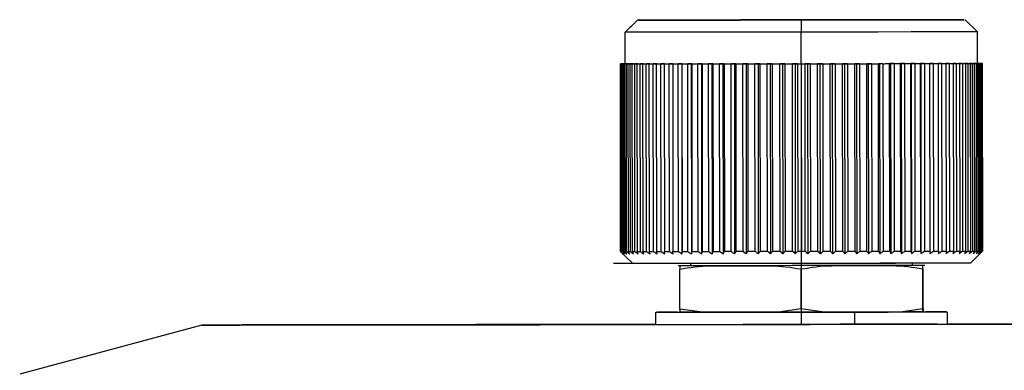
# Model space of a CAD drawing. Header units: millimetres. Extents: x -320 to 32, y 12 to 324.
# Tile 14 of 24: x -283 to -242, y 167 to 181. Entities that reach past the tile are written whole.
import ezdxf

# ---------------------------------------------------------------- set-up
doc = ezdxf.new("R2010")
doc.units = ezdxf.units.MM
doc.header["$PDSIZE"] = -1

msp = doc.modelspace()

# ---------------------------------------------------------------- linework, layer by layer
at = {"color": 7, "linetype": 'Continuous', "lineweight": 25}
for p, q in [((-257.544, 180.763), (-257.91, 180.396)), ((-257.56, 180.746), (-257.56, 180.746)), ((-257.41, 180.897), (-257.544, 180.763)), ((-253.672, 180.901), (-257.41, 180.897)), ((-257.41, 180.897), (-253.672, 180.901)), ((-253.672, 180.901), (-253.672, 180.901)), ((-253.672, 180.901), (-253.672, 180.901)), ((-250.672, 180.904), (-250.671, 180.404)), ((-243.421, 180.414), (-243.922, 180.913)), ((-257.909, 179.096), (-257.91, 180.396)), ((-250.669, 179.104), (-250.671, 180.404)), ((-243.42, 179.114), (-243.421, 180.414)), ((-258.109, 179.096), (-257.997, 179.096)), ((-257.997, 179.096), (-258.109, 179.096)), ((-258.109, 179.096), (-257.909, 179.096)), ((-257.909, 179.096), (-258.109, 179.096)), ((-258.109, 179.096), (-258.1, 171.396)), ((-258.109, 179.096), (-258.109, 179.096)), ((-258.099, 171.396), (-258.108, 179.096)), ((-257.997, 179.096), (-258.094, 179.096)), ((-258.094, 179.096), (-257.997, 179.096)), ((-258.094, 179.096), (-258.084, 171.396)), ((-258.061, 179.096), (-257.943, 179.096)), ((-257.943, 179.096), (-258.061, 179.096)), ((-258.052, 171.396), (-258.061, 179.096)), ((-257.943, 179.096), (-258.032, 179.096)), ((-258.032, 179.096), (-257.943, 179.096)), ((-258.032, 179.096), (-258.023, 171.396)), ((-257.978, 179.096), (-257.909, 179.096)), ((-257.854, 179.096), (-257.978, 179.096)), ((-257.969, 171.396), (-257.978, 179.096)), ((-257.909, 179.096), (-257.935, 179.096)), ((-257.934, 179.096), (-257.854, 179.096)), ((-257.934, 179.096), (-257.925, 171.396)), ((-257.73, 179.096), (-257.859, 179.096)), ((-257.85, 171.396), (-257.859, 179.096)), ((-257.802, 179.096), (-257.73, 179.096)), ((-257.802, 179.096), (-257.792, 171.396)), ((-257.571, 179.096), (-257.705, 179.096)), ((-257.696, 171.396), (-257.705, 179.096)), ((-257.634, 179.096), (-257.571, 179.096)), ((-257.634, 179.096), (-257.625, 171.396)), ((-257.379, 179.096), (-257.517, 179.096)), ((-257.508, 171.396), (-257.517, 179.096)), ((-257.432, 179.096), (-257.379, 179.096)), ((-257.432, 179.096), (-257.423, 171.396)), ((-257.155, 179.097), (-257.296, 179.096)), ((-257.287, 171.397), (-257.296, 179.096)), ((-257.198, 179.097), (-257.155, 179.097)), ((-257.198, 179.097), (-257.188, 171.397)), ((-256.898, 179.097), (-257.042, 179.097)), ((-257.033, 171.397), (-257.042, 179.097)), ((-256.932, 179.097), (-256.898, 179.097)), ((-256.932, 179.097), (-256.922, 171.397)), ((-256.612, 179.097), (-256.757, 179.097)), ((-256.748, 171.397), (-256.757, 179.097)), ((-256.635, 179.097), (-256.612, 179.097)), ((-256.635, 179.097), (-256.625, 171.397)), ((-256.296, 179.098), (-256.443, 179.097)), ((-256.434, 171.397), (-256.443, 179.097)), ((-256.309, 179.098), (-256.296, 179.098)), ((-256.309, 179.098), (-256.299, 171.398)), ((-255.953, 179.098), (-256.101, 179.098)), ((-256.091, 171.398), (-256.101, 179.098)), ((-255.955, 179.098), (-255.953, 179.098)), ((-255.955, 179.098), (-255.946, 171.398)), ((-255.584, 179.098), (-255.732, 179.098)), ((-255.722, 171.398), (-255.732, 179.098)), ((-255.576, 179.098), (-255.584, 179.098)), ((-255.584, 179.098), (-255.575, 171.293)), ((-255.576, 179.098), (-255.567, 171.398)), ((-255.191, 179.099), (-255.338, 179.099)), ((-255.329, 171.399), (-255.338, 179.099)), ((-255.173, 179.099), (-255.191, 179.099)), ((-255.191, 179.099), (-255.182, 171.294)), ((-255.173, 179.099), (-255.164, 171.399)), ((-254.777, 179.099), (-254.922, 179.099)), ((-254.912, 171.399), (-254.922, 179.099)), ((-254.748, 179.099), (-254.777, 179.099)), ((-254.777, 179.099), (-254.767, 171.294)), ((-254.748, 179.099), (-254.739, 171.399)), ((-254.342, 179.1), (-254.484, 179.1)), ((-254.475, 171.4), (-254.484, 179.1)), ((-254.304, 179.1), (-254.342, 179.1)), ((-254.342, 179.1), (-254.332, 171.295)), ((-254.304, 179.1), (-254.294, 171.4)), ((-253.889, 179.1), (-254.029, 179.1)), ((-254.019, 171.4), (-254.029, 179.1)), ((-253.841, 179.1), (-253.889, 179.1)), ((-253.889, 179.1), (-253.88, 171.295)), ((-253.841, 179.1), (-253.832, 171.4)), ((-253.421, 179.101), (-253.557, 179.101)), ((-253.547, 171.401), (-253.557, 179.101)), ((-253.363, 179.101), (-253.421, 179.101)), ((-253.421, 179.101), (-253.411, 171.296)), ((-253.363, 179.101), (-253.354, 171.401)), ((-252.939, 179.102), (-253.071, 179.101)), ((-253.061, 171.401), (-253.071, 179.101)), ((-252.872, 179.102), (-252.939, 179.102)), ((-252.939, 179.102), (-252.93, 171.296)), ((-252.872, 179.102), (-252.863, 171.402)), ((-252.446, 179.102), (-252.573, 179.102)), ((-252.564, 171.402), (-252.573, 179.102)), ((-252.37, 179.102), (-252.446, 179.102)), ((-252.446, 179.102), (-252.437, 171.297)), ((-252.37, 179.102), (-252.361, 171.402)), ((-251.945, 179.103), (-252.066, 179.103)), ((-252.056, 171.403), (-252.066, 179.103)), ((-251.86, 179.103), (-251.945, 179.103)), ((-251.945, 179.103), (-251.935, 171.298)), ((-251.86, 179.103), (-251.851, 171.403)), ((-251.437, 179.103), (-251.552, 179.103)), ((-251.543, 171.403), (-251.552, 179.103)), ((-251.344, 179.103), (-251.437, 179.103)), ((-251.437, 179.103), (-251.428, 171.298)), ((-251.344, 179.103), (-251.335, 171.403)), ((-250.926, 179.104), (-251.034, 179.104)), ((-251.024, 171.404), (-251.034, 179.104)), ((-250.825, 179.104), (-250.926, 179.104)), ((-250.926, 179.104), (-250.916, 171.299)), ((-250.825, 179.104), (-250.816, 171.404)), ((-250.669, 179.104), (-250.66, 171.404)), ((-250.413, 179.105), (-250.514, 179.104)), ((-250.504, 171.404), (-250.514, 179.104)), ((-250.305, 179.105), (-250.413, 179.105)), ((-250.413, 179.105), (-250.404, 171.299)), ((-250.305, 179.105), (-250.296, 171.405)), ((-249.902, 179.105), (-249.995, 179.105)), ((-249.985, 171.405), (-249.995, 179.105)), ((-249.787, 179.105), (-249.902, 179.105)), ((-249.902, 179.105), (-249.892, 171.3)), ((-249.787, 179.105), (-249.777, 171.405)), ((-249.394, 179.106), (-249.479, 179.106)), ((-249.469, 171.406), (-249.479, 179.106)), ((-249.273, 179.106), (-249.394, 179.106)), ((-249.394, 179.106), (-249.384, 171.301)), ((-249.273, 179.106), (-249.264, 171.406)), ((-248.892, 179.106), (-248.969, 179.106)), ((-248.959, 171.406), (-248.969, 179.106)), ((-248.766, 179.107), (-248.892, 179.106)), ((-248.892, 179.106), (-248.883, 171.301)), ((-248.766, 179.107), (-248.757, 171.407)), ((-248.4, 179.107), (-248.467, 179.107)), ((-248.457, 171.407), (-248.467, 179.107)), ((-248.268, 179.107), (-248.4, 179.107)), ((-248.4, 179.107), (-248.39, 171.302)), ((-248.268, 179.107), (-248.259, 171.407)), ((-247.918, 179.108), (-247.976, 179.108)), ((-247.966, 171.408), (-247.976, 179.108)), ((-247.782, 179.108), (-247.918, 179.108)), ((-247.918, 179.108), (-247.908, 171.302)), ((-247.782, 179.108), (-247.773, 171.408)), ((-247.45, 179.108), (-247.498, 179.108)), ((-247.488, 171.408), (-247.498, 179.108)), ((-247.31, 179.108), (-247.45, 179.108)), ((-247.45, 179.108), (-247.44, 171.303)), ((-247.31, 179.108), (-247.301, 171.408)), ((-246.997, 179.109), (-247.035, 179.109)), ((-247.026, 171.409), (-247.035, 179.109)), ((-246.854, 179.109), (-246.997, 179.109)), ((-246.997, 179.109), (-246.988, 171.304)), ((-246.854, 179.109), (-246.845, 171.409)), ((-246.562, 179.109), (-246.59, 179.109)), ((-246.581, 171.409), (-246.59, 179.109)), ((-246.417, 179.11), (-246.562, 179.109)), ((-246.562, 179.109), (-246.553, 171.304)), ((-246.417, 179.11), (-246.408, 171.41)), ((-246.148, 179.11), (-246.166, 179.11)), ((-246.156, 171.41), (-246.166, 179.11)), ((-246.001, 179.11), (-246.148, 179.11)), ((-246.148, 179.11), (-246.138, 171.305)), ((-246.001, 179.11), (-245.992, 171.41)), ((-245.755, 179.11), (-245.763, 179.11)), ((-245.753, 171.41), (-245.763, 179.11)), ((-245.607, 179.111), (-245.755, 179.11)), ((-245.755, 179.11), (-245.745, 171.305)), ((-245.607, 179.111), (-245.598, 171.411)), ((-245.238, 179.111), (-245.386, 179.111)), ((-245.386, 179.111), (-245.383, 179.111)), ((-245.374, 171.411), (-245.383, 179.111)), ((-245.238, 179.111), (-245.229, 171.411)), ((-244.896, 179.111), (-245.043, 179.111)), ((-245.043, 179.111), (-245.03, 179.111)), ((-245.021, 171.411), (-245.03, 179.111)), ((-244.896, 179.111), (-244.887, 171.411)), ((-244.582, 179.112), (-244.727, 179.112)), ((-244.727, 179.112), (-244.704, 179.112)), ((-244.695, 171.412), (-244.704, 179.112)), ((-244.582, 179.112), (-244.572, 171.412)), ((-244.297, 179.112), (-244.441, 179.112)), ((-244.441, 179.112), (-244.408, 179.112)), ((-244.398, 171.412), (-244.408, 179.112)), ((-244.297, 179.112), (-244.288, 171.412)), ((-244.043, 179.113), (-244.184, 179.112)), ((-244.184, 179.112), (-244.141, 179.112)), ((-244.132, 171.412), (-244.141, 179.112)), ((-244.043, 179.113), (-244.034, 171.413)), ((-243.822, 179.113), (-243.96, 179.113)), ((-243.96, 179.113), (-243.907, 179.113)), ((-243.898, 171.413), (-243.907, 179.113)), ((-243.822, 179.113), (-243.813, 171.413)), ((-243.634, 179.113), (-243.768, 179.113)), ((-243.768, 179.113), (-243.705, 179.113)), ((-243.696, 171.413), (-243.705, 179.113)), ((-243.634, 179.113), (-243.625, 171.413)), ((-243.48, 179.113), (-243.609, 179.113)), ((-243.609, 179.113), (-243.538, 179.113)), ((-243.528, 171.413), (-243.538, 179.113)), ((-243.361, 179.113), (-243.485, 179.113)), ((-243.485, 179.113), (-243.405, 179.113)), ((-243.48, 179.113), (-243.471, 171.413)), ((-243.405, 179.114), (-243.42, 179.114)), ((-243.42, 179.114), (-243.362, 179.114)), ((-243.396, 171.413), (-243.405, 179.113)), ((-243.308, 179.114), (-243.397, 179.114)), ((-243.397, 179.114), (-243.279, 179.114)), ((-243.278, 179.114), (-243.396, 179.113)), ((-243.396, 179.113), (-243.307, 179.114)), ((-243.361, 179.113), (-243.352, 171.414)), ((-243.246, 179.114), (-243.343, 179.114)), ((-243.343, 179.114), (-243.231, 179.114)), ((-243.231, 179.114), (-243.343, 179.114)), ((-243.343, 179.114), (-243.246, 179.114)), ((-243.221, 179.114), (-243.325, 179.114)), ((-243.325, 179.114), (-243.221, 179.114)), ((-243.298, 171.414), (-243.307, 179.114)), ((-243.278, 179.114), (-243.269, 171.414)), ((-243.237, 171.414), (-243.246, 179.114)), ((-243.221, 179.114), (-243.231, 179.114)), ((-243.231, 179.114), (-243.221, 179.114)), ((-243.231, 179.114), (-243.222, 171.414)), ((-243.211, 171.414), (-243.221, 179.114)), ((-258.1, 171.396), (-258.099, 171.396)), ((-250.659, 170.904), (-250.66, 171.404)), ((-243.71, 170.913), (-243.315, 171.309)), ((-243.222, 171.414), (-243.211, 171.414)), ((-255.231, 170.899), (-255.231, 170.807)), ((-246.089, 170.818), (-246.089, 170.91)), ((-246.089, 170.818), (-246.089, 170.91)), ((-255.665, 169.027), (-255.667, 170.67)), ((-250.673, 169.033), (-250.675, 170.676)), ((-245.666, 169.039), (-245.667, 170.682)), ((-245.65, 169.04), (-245.652, 170.682)), ((-256.657, 168.897), (-256.657, 168.397)), ((-254.727, 168.9), (-255.665, 169.027)), ((-255.665, 169.027), (-255.662, 168.899)), ((-251.612, 168.903), (-254.727, 168.9)), ((-250.673, 169.033), (-251.612, 168.903)), ((-249.732, 168.906), (-250.673, 169.033)), ((-246.607, 168.909), (-249.732, 168.906)), ((-248.475, 168.907), (-248.474, 168.407)), ((-245.666, 169.039), (-246.607, 168.909)), ((-245.662, 168.911), (-245.666, 169.039)), ((-245.65, 169.04), (-245.653, 168.911)), ((-244.657, 168.412), (-244.657, 168.912)), ((-275.317, 168.374), (-282.812, 166.356)), ((-249.064, 168.403), (-249.064, 168.403))]:
    msp.add_line(p, q, dxfattribs=at)
at = {"color": 7, "linetype": 'Continuous'}
for p, q in [((-250.657, 168.405), (-250.666, 176.14)), ((-250.66, 170.905), (-258.395, 170.895)), ((-250.66, 170.905), (-250.681, 170.904)), ((-250.66, 170.905), (-246.792, 170.909)), ((-250.66, 170.905), (-250.66, 170.905)), ((-250.657, 168.405), (-247.054, 168.409))]:
    msp.add_line(p, q, dxfattribs=at)
at = {"color": 7, "linetype": 'Continuous', "lineweight": 25, "flags": 128}
for points in [[(-257.91, 180.396), (-257.714, 180.592), (-257.56, 180.746)], [(-257.56, 180.746), (-257.476, 180.83), (-257.41, 180.897)], [(-250.672, 180.905), (-251.94, 180.904), (-253.163, 180.902), (-254.297, 180.901), (-255.302, 180.899), (-256.142, 180.898), (-256.787, 180.897), (-257.215, 180.897), (-257.41, 180.897)], [(-257.41, 180.897), (-257.215, 180.897), (-256.787, 180.897), (-256.141, 180.898), (-255.301, 180.899), (-254.296, 180.9), (-253.162, 180.901), (-251.939, 180.903), (-250.672, 180.904)], [(-250.672, 180.904), (-249.056, 180.906), (-247.535, 180.908), (-246.196, 180.91), (-245.117, 180.911), (-244.36, 180.912), (-243.971, 180.913), (-243.971, 180.913), (-244.361, 180.913), (-245.117, 180.912), (-246.196, 180.91), (-247.535, 180.909), (-249.057, 180.907), (-250.672, 180.905)], [(-250.671, 180.404), (-252.036, 180.403), (-253.353, 180.401), (-254.573, 180.4), (-255.654, 180.398), (-256.557, 180.397), (-257.249, 180.397), (-257.705, 180.396), (-257.91, 180.396)], [(-243.421, 180.414), (-243.603, 180.413), (-244.139, 180.412), (-245.003, 180.411), (-246.151, 180.41), (-247.525, 180.408), (-249.058, 180.406), (-250.671, 180.404)], [(-258.061, 179.096), (-258.066, 179.096), (-258.07, 179.096), (-258.075, 179.096), (-258.079, 179.096), (-258.083, 179.096), (-258.087, 179.096), (-258.09, 179.096), (-258.094, 179.096)], [(-258.094, 179.096), (-258.09, 179.096), (-258.087, 179.096), (-258.083, 179.096), (-258.079, 179.096), (-258.075, 179.096), (-258.07, 179.096), (-258.066, 179.096), (-258.061, 179.096)], [(-257.978, 179.096), (-257.986, 179.096), (-257.993, 179.096), (-258, 179.096), (-258.007, 179.096), (-258.013, 179.096), (-258.02, 179.096), (-258.026, 179.096), (-258.032, 179.096)], [(-258.032, 179.096), (-258.026, 179.096), (-258.02, 179.096), (-258.013, 179.096), (-258.007, 179.096), (-258, 179.096), (-257.993, 179.096), (-257.985, 179.096), (-257.978, 179.096)], [(-257.934, 179.096), (-257.926, 179.096), (-257.917, 179.096), (-257.908, 179.096), (-257.898, 179.096), (-257.889, 179.096), (-257.879, 179.096), (-257.869, 179.096), (-257.859, 179.096)], [(-257.909, 179.096), (-257.704, 179.096), (-257.247, 179.097), (-256.555, 179.097), (-255.653, 179.098), (-254.572, 179.1), (-253.351, 179.101), (-252.035, 179.103), (-250.669, 179.104)], [(-257.802, 179.096), (-257.79, 179.096), (-257.779, 179.096), (-257.767, 179.096), (-257.755, 179.096), (-257.743, 179.096), (-257.731, 179.096), (-257.718, 179.096), (-257.705, 179.096)], [(-257.634, 179.096), (-257.62, 179.096), (-257.606, 179.096), (-257.592, 179.096), (-257.577, 179.096), (-257.562, 179.096), (-257.548, 179.096), (-257.533, 179.096), (-257.517, 179.096)], [(-257.432, 179.096), (-257.416, 179.096), (-257.399, 179.096), (-257.383, 179.096), (-257.366, 179.096), (-257.348, 179.096), (-257.331, 179.096), (-257.314, 179.096), (-257.296, 179.096)], [(-257.198, 179.097), (-257.179, 179.097), (-257.16, 179.097), (-257.141, 179.097), (-257.121, 179.097), (-257.102, 179.097), (-257.082, 179.097), (-257.062, 179.097), (-257.042, 179.097)], [(-256.932, 179.097), (-256.91, 179.097), (-256.889, 179.097), (-256.868, 179.097), (-256.846, 179.097), (-256.824, 179.097), (-256.802, 179.097), (-256.78, 179.097), (-256.757, 179.097)], [(-256.635, 179.097), (-256.611, 179.097), (-256.588, 179.097), (-256.564, 179.097), (-256.54, 179.097), (-256.516, 179.097), (-256.492, 179.097), (-256.468, 179.097), (-256.443, 179.097)], [(-256.309, 179.098), (-256.283, 179.098), (-256.258, 179.098), (-256.232, 179.098), (-256.206, 179.098), (-256.18, 179.098), (-256.154, 179.098), (-256.127, 179.098), (-256.101, 179.098)], [(-255.955, 179.098), (-255.928, 179.098), (-255.9, 179.098), (-255.873, 179.098), (-255.845, 179.098), (-255.817, 179.098), (-255.788, 179.098), (-255.76, 179.098), (-255.732, 179.098)], [(-255.576, 179.098), (-255.547, 179.098), (-255.518, 179.099), (-255.488, 179.099), (-255.458, 179.099), (-255.428, 179.099), (-255.398, 179.099), (-255.368, 179.099), (-255.338, 179.099)], [(-255.173, 179.099), (-255.142, 179.099), (-255.111, 179.099), (-255.08, 179.099), (-255.048, 179.099), (-255.017, 179.099), (-254.985, 179.099), (-254.953, 179.099), (-254.922, 179.099)], [(-254.748, 179.099), (-254.716, 179.099), (-254.683, 179.099), (-254.65, 179.1), (-254.617, 179.1), (-254.584, 179.1), (-254.551, 179.1), (-254.518, 179.1), (-254.484, 179.1)], [(-254.304, 179.1), (-254.27, 179.1), (-254.235, 179.1), (-254.201, 179.1), (-254.167, 179.1), (-254.133, 179.1), (-254.098, 179.1), (-254.063, 179.1), (-254.029, 179.1)], [(-253.841, 179.1), (-253.806, 179.101), (-253.77, 179.101), (-253.735, 179.101), (-253.7, 179.101), (-253.664, 179.101), (-253.628, 179.101), (-253.593, 179.101), (-253.557, 179.101)], [(-253.363, 179.101), (-253.327, 179.101), (-253.29, 179.101), (-253.254, 179.101), (-253.217, 179.101), (-253.181, 179.101), (-253.144, 179.101), (-253.107, 179.101), (-253.071, 179.101)], [(-252.872, 179.102), (-252.835, 179.102), (-252.798, 179.102), (-252.76, 179.102), (-252.723, 179.102), (-252.685, 179.102), (-252.648, 179.102), (-252.61, 179.102), (-252.573, 179.102)], [(-252.37, 179.102), (-252.332, 179.102), (-252.294, 179.102), (-252.256, 179.102), (-252.218, 179.102), (-252.18, 179.102), (-252.142, 179.103), (-252.104, 179.103), (-252.066, 179.103)], [(-251.86, 179.103), (-251.822, 179.103), (-251.783, 179.103), (-251.745, 179.103), (-251.706, 179.103), (-251.668, 179.103), (-251.629, 179.103), (-251.59, 179.103), (-251.552, 179.103)], [(-251.344, 179.103), (-251.305, 179.104), (-251.267, 179.104), (-251.228, 179.104), (-251.189, 179.104), (-251.15, 179.104), (-251.111, 179.104), (-251.073, 179.104), (-251.034, 179.104)], [(-250.825, 179.104), (-250.805, 179.104), (-250.786, 179.104), (-250.767, 179.104), (-250.747, 179.104), (-250.728, 179.104), (-250.708, 179.104), (-250.689, 179.104), (-250.669, 179.104)], [(-250.669, 179.104), (-249.056, 179.106), (-247.524, 179.108), (-246.149, 179.11), (-245.001, 179.111), (-244.138, 179.112), (-243.601, 179.113), (-243.42, 179.114)], [(-250.669, 179.104), (-250.65, 179.104), (-250.63, 179.104), (-250.611, 179.104), (-250.592, 179.104), (-250.572, 179.104), (-250.553, 179.104), (-250.533, 179.104), (-250.514, 179.104)], [(-250.305, 179.105), (-250.266, 179.105), (-250.227, 179.105), (-250.188, 179.105), (-250.15, 179.105), (-250.111, 179.105), (-250.072, 179.105), (-250.033, 179.105), (-249.995, 179.105)], [(-249.787, 179.105), (-249.748, 179.105), (-249.71, 179.105), (-249.671, 179.105), (-249.632, 179.106), (-249.594, 179.106), (-249.556, 179.106), (-249.517, 179.106), (-249.479, 179.106)], [(-249.273, 179.106), (-249.235, 179.106), (-249.197, 179.106), (-249.158, 179.106), (-249.12, 179.106), (-249.082, 179.106), (-249.044, 179.106), (-249.006, 179.106), (-248.969, 179.106)], [(-248.766, 179.107), (-248.728, 179.107), (-248.691, 179.107), (-248.653, 179.107), (-248.616, 179.107), (-248.578, 179.107), (-248.541, 179.107), (-248.504, 179.107), (-248.467, 179.107)], [(-248.268, 179.107), (-248.231, 179.107), (-248.195, 179.107), (-248.158, 179.107), (-248.121, 179.107), (-248.085, 179.107), (-248.048, 179.107), (-248.012, 179.108), (-247.976, 179.108)], [(-247.782, 179.108), (-247.746, 179.108), (-247.71, 179.108), (-247.675, 179.108), (-247.639, 179.108), (-247.604, 179.108), (-247.568, 179.108), (-247.533, 179.108), (-247.498, 179.108)], [(-247.31, 179.108), (-247.275, 179.108), (-247.241, 179.108), (-247.206, 179.109), (-247.172, 179.109), (-247.138, 179.109), (-247.103, 179.109), (-247.069, 179.109), (-247.035, 179.109)], [(-246.854, 179.109), (-246.821, 179.109), (-246.788, 179.109), (-246.755, 179.109), (-246.721, 179.109), (-246.689, 179.109), (-246.656, 179.109), (-246.623, 179.109), (-246.59, 179.109)], [(-246.417, 179.11), (-246.385, 179.11), (-246.354, 179.11), (-246.322, 179.11), (-246.29, 179.11), (-246.259, 179.11), (-246.228, 179.11), (-246.197, 179.11), (-246.166, 179.11)], [(-246.001, 179.11), (-245.971, 179.11), (-245.941, 179.11), (-245.911, 179.11), (-245.881, 179.11), (-245.851, 179.11), (-245.821, 179.11), (-245.792, 179.11), (-245.763, 179.11)], [(-245.607, 179.111), (-245.579, 179.111), (-245.55, 179.111), (-245.522, 179.111), (-245.494, 179.111), (-245.466, 179.111), (-245.439, 179.111), (-245.411, 179.111), (-245.383, 179.111)], [(-245.238, 179.111), (-245.212, 179.111), (-245.185, 179.111), (-245.159, 179.111), (-245.133, 179.111), (-245.107, 179.111), (-245.081, 179.111), (-245.056, 179.111), (-245.03, 179.111)], [(-244.896, 179.111), (-244.871, 179.111), (-244.847, 179.112), (-244.823, 179.112), (-244.799, 179.112), (-244.775, 179.112), (-244.751, 179.112), (-244.728, 179.112), (-244.704, 179.112)], [(-244.582, 179.112), (-244.559, 179.112), (-244.537, 179.112), (-244.515, 179.112), (-244.493, 179.112), (-244.472, 179.112), (-244.45, 179.112), (-244.429, 179.112), (-244.408, 179.112)], [(-244.297, 179.112), (-244.277, 179.112), (-244.257, 179.112), (-244.237, 179.112), (-244.218, 179.112), (-244.198, 179.112), (-244.179, 179.112), (-244.16, 179.112), (-244.141, 179.112)], [(-244.043, 179.113), (-244.026, 179.113), (-244.008, 179.113), (-243.991, 179.113), (-243.974, 179.113), (-243.957, 179.113), (-243.94, 179.113), (-243.923, 179.113), (-243.907, 179.113)], [(-243.822, 179.113), (-243.807, 179.113), (-243.792, 179.113), (-243.777, 179.113), (-243.762, 179.113), (-243.748, 179.113), (-243.733, 179.113), (-243.719, 179.113), (-243.705, 179.113)], [(-243.634, 179.113), (-243.621, 179.113), (-243.609, 179.113), (-243.596, 179.113), (-243.584, 179.113), (-243.572, 179.113), (-243.561, 179.113), (-243.549, 179.113), (-243.538, 179.113)], [(-243.48, 179.113), (-243.47, 179.113), (-243.46, 179.113), (-243.45, 179.113), (-243.441, 179.113), (-243.432, 179.113), (-243.423, 179.113), (-243.414, 179.113), (-243.405, 179.113)], [(-243.308, 179.114), (-243.314, 179.114), (-243.32, 179.114), (-243.326, 179.114), (-243.333, 179.114), (-243.34, 179.114), (-243.347, 179.114), (-243.354, 179.114), (-243.362, 179.114)], [(-243.361, 179.113), (-243.354, 179.114), (-243.347, 179.114), (-243.34, 179.114), (-243.333, 179.114), (-243.326, 179.114), (-243.32, 179.114), (-243.314, 179.114), (-243.307, 179.114)], [(-243.246, 179.114), (-243.249, 179.114), (-243.253, 179.114), (-243.257, 179.114), (-243.261, 179.114), (-243.265, 179.114), (-243.269, 179.114), (-243.274, 179.114), (-243.279, 179.114)], [(-243.278, 179.114), (-243.274, 179.114), (-243.269, 179.114), (-243.265, 179.114), (-243.261, 179.114), (-243.257, 179.114), (-243.253, 179.114), (-243.249, 179.114), (-243.246, 179.114)], [(-257.598, 170.896), (-257.879, 171.176), (-258.1, 171.396)], [(-258.084, 171.396), (-258.081, 171.396), (-258.077, 171.396), (-258.074, 171.396), (-258.07, 171.396), (-258.065, 171.396), (-258.061, 171.396), (-258.056, 171.396), (-258.052, 171.396)], [(-258.023, 171.396), (-258.017, 171.396), (-258.01, 171.396), (-258.004, 171.396), (-257.997, 171.396), (-257.99, 171.396), (-257.983, 171.396), (-257.976, 171.396), (-257.969, 171.396)], [(-257.925, 171.396), (-257.916, 171.396), (-257.907, 171.396), (-257.898, 171.396), (-257.889, 171.396), (-257.88, 171.396), (-257.87, 171.396), (-257.86, 171.396), (-257.85, 171.396)], [(-257.792, 171.396), (-257.781, 171.396), (-257.769, 171.396), (-257.758, 171.396), (-257.746, 171.396), (-257.734, 171.396), (-257.721, 171.396), (-257.709, 171.396), (-257.696, 171.396)], [(-257.625, 171.396), (-257.611, 171.396), (-257.597, 171.396), (-257.582, 171.396), (-257.568, 171.396), (-257.553, 171.396), (-257.538, 171.396), (-257.523, 171.396), (-257.508, 171.396)], [(-257.423, 171.396), (-257.407, 171.396), (-257.39, 171.396), (-257.373, 171.396), (-257.356, 171.396), (-257.339, 171.396), (-257.322, 171.396), (-257.304, 171.396), (-257.287, 171.397)], [(-257.188, 171.397), (-257.17, 171.397), (-257.151, 171.397), (-257.131, 171.397), (-257.112, 171.397), (-257.093, 171.397), (-257.073, 171.397), (-257.053, 171.397), (-257.033, 171.397)], [(-256.922, 171.397), (-256.901, 171.397), (-256.88, 171.397), (-256.858, 171.397), (-256.837, 171.397), (-256.815, 171.397), (-256.793, 171.397), (-256.771, 171.397), (-256.748, 171.397)], [(-256.625, 171.397), (-256.602, 171.397), (-256.578, 171.397), (-256.555, 171.397), (-256.531, 171.397), (-256.507, 171.397), (-256.483, 171.397), (-256.458, 171.397), (-256.434, 171.397)], [(-256.299, 171.398), (-256.274, 171.398), (-256.248, 171.398), (-256.223, 171.398), (-256.197, 171.398), (-256.17, 171.398), (-256.144, 171.398), (-256.118, 171.398), (-256.091, 171.398)], [(-255.946, 171.398), (-255.919, 171.398), (-255.891, 171.398), (-255.863, 171.398), (-255.835, 171.398), (-255.807, 171.398), (-255.779, 171.398), (-255.751, 171.398), (-255.722, 171.398)], [(-255.567, 171.398), (-255.538, 171.398), (-255.508, 171.399), (-255.479, 171.399), (-255.449, 171.399), (-255.419, 171.399), (-255.389, 171.399), (-255.359, 171.399), (-255.329, 171.399)], [(-255.164, 171.399), (-255.133, 171.399), (-255.102, 171.399), (-255.07, 171.399), (-255.039, 171.399), (-255.008, 171.399), (-254.976, 171.399), (-254.944, 171.399), (-254.912, 171.399)], [(-254.739, 171.399), (-254.706, 171.399), (-254.674, 171.399), (-254.641, 171.4), (-254.608, 171.4), (-254.575, 171.4), (-254.542, 171.4), (-254.509, 171.4), (-254.475, 171.4)], [(-254.294, 171.4), (-254.26, 171.4), (-254.226, 171.4), (-254.192, 171.4), (-254.158, 171.4), (-254.123, 171.4), (-254.089, 171.4), (-254.054, 171.4), (-254.019, 171.4)], [(-253.832, 171.4), (-253.796, 171.401), (-253.761, 171.401), (-253.726, 171.401), (-253.69, 171.401), (-253.655, 171.401), (-253.619, 171.401), (-253.583, 171.401), (-253.547, 171.401)], [(-253.354, 171.401), (-253.317, 171.401), (-253.281, 171.401), (-253.245, 171.401), (-253.208, 171.401), (-253.171, 171.401), (-253.135, 171.401), (-253.098, 171.401), (-253.061, 171.401)], [(-252.863, 171.402), (-252.825, 171.402), (-252.788, 171.402), (-252.751, 171.402), (-252.714, 171.402), (-252.676, 171.402), (-252.639, 171.402), (-252.601, 171.402), (-252.564, 171.402)], [(-252.361, 171.402), (-252.323, 171.402), (-252.285, 171.402), (-252.247, 171.402), (-252.209, 171.402), (-252.171, 171.402), (-252.133, 171.403), (-252.095, 171.403), (-252.056, 171.403)], [(-251.851, 171.403), (-251.812, 171.403), (-251.774, 171.403), (-251.735, 171.403), (-251.697, 171.403), (-251.658, 171.403), (-251.62, 171.403), (-251.581, 171.403), (-251.543, 171.403)], [(-251.335, 171.403), (-251.296, 171.404), (-251.257, 171.404), (-251.218, 171.404), (-251.18, 171.404), (-251.141, 171.404), (-251.102, 171.404), (-251.063, 171.404), (-251.024, 171.404)], [(-250.816, 171.404), (-250.796, 171.404), (-250.777, 171.404), (-250.757, 171.404), (-250.738, 171.404), (-250.718, 171.404), (-250.699, 171.404), (-250.679, 171.404), (-250.66, 171.404)], [(-250.66, 171.404), (-250.641, 171.404), (-250.621, 171.404), (-250.602, 171.404), (-250.582, 171.404), (-250.563, 171.404), (-250.543, 171.404), (-250.524, 171.404), (-250.504, 171.404)], [(-250.296, 171.405), (-250.257, 171.405), (-250.218, 171.405), (-250.179, 171.405), (-250.14, 171.405), (-250.102, 171.405), (-250.063, 171.405), (-250.024, 171.405), (-249.985, 171.405)], [(-249.777, 171.405), (-249.739, 171.405), (-249.7, 171.405), (-249.662, 171.405), (-249.623, 171.406), (-249.585, 171.406), (-249.546, 171.406), (-249.508, 171.406), (-249.469, 171.406)], [(-249.264, 171.406), (-249.225, 171.406), (-249.187, 171.406), (-249.149, 171.406), (-249.111, 171.406), (-249.073, 171.406), (-249.035, 171.406), (-248.997, 171.406), (-248.959, 171.406)], [(-248.757, 171.407), (-248.719, 171.407), (-248.681, 171.407), (-248.644, 171.407), (-248.607, 171.407), (-248.569, 171.407), (-248.532, 171.407), (-248.495, 171.407), (-248.457, 171.407)], [(-248.259, 171.407), (-248.222, 171.407), (-248.185, 171.407), (-248.149, 171.407), (-248.112, 171.407), (-248.075, 171.407), (-248.039, 171.407), (-248.003, 171.408), (-247.966, 171.408)], [(-247.773, 171.408), (-247.737, 171.408), (-247.701, 171.408), (-247.665, 171.408), (-247.63, 171.408), (-247.594, 171.408), (-247.559, 171.408), (-247.524, 171.408), (-247.488, 171.408)], [(-247.301, 171.408), (-247.266, 171.408), (-247.231, 171.408), (-247.197, 171.409), (-247.162, 171.409), (-247.128, 171.409), (-247.094, 171.409), (-247.06, 171.409), (-247.026, 171.409)], [(-246.845, 171.409), (-246.812, 171.409), (-246.778, 171.409), (-246.745, 171.409), (-246.712, 171.409), (-246.679, 171.409), (-246.646, 171.409), (-246.614, 171.409), (-246.581, 171.409)], [(-246.408, 171.41), (-246.376, 171.41), (-246.344, 171.41), (-246.313, 171.41), (-246.281, 171.41), (-246.25, 171.41), (-246.218, 171.41), (-246.187, 171.41), (-246.156, 171.41)], [(-245.992, 171.41), (-245.961, 171.41), (-245.931, 171.41), (-245.901, 171.41), (-245.871, 171.41), (-245.842, 171.41), (-245.812, 171.41), (-245.783, 171.41), (-245.753, 171.41)], [(-245.598, 171.411), (-245.569, 171.411), (-245.541, 171.411), (-245.513, 171.411), (-245.485, 171.411), (-245.457, 171.411), (-245.429, 171.411), (-245.402, 171.411), (-245.374, 171.411)], [(-245.229, 171.411), (-245.202, 171.411), (-245.176, 171.411), (-245.15, 171.411), (-245.124, 171.411), (-245.098, 171.411), (-245.072, 171.411), (-245.046, 171.411), (-245.021, 171.411)], [(-244.887, 171.411), (-244.862, 171.411), (-244.838, 171.412), (-244.814, 171.412), (-244.789, 171.412), (-244.766, 171.412), (-244.742, 171.412), (-244.718, 171.412), (-244.695, 171.412)], [(-244.572, 171.412), (-244.55, 171.412), (-244.528, 171.412), (-244.506, 171.412), (-244.484, 171.412), (-244.462, 171.412), (-244.441, 171.412), (-244.419, 171.412), (-244.398, 171.412)], [(-244.288, 171.412), (-244.267, 171.412), (-244.248, 171.412), (-244.228, 171.412), (-244.208, 171.412), (-244.189, 171.412), (-244.17, 171.412), (-244.151, 171.412), (-244.132, 171.412)], [(-244.034, 171.413), (-244.016, 171.413), (-243.999, 171.413), (-243.981, 171.413), (-243.964, 171.413), (-243.947, 171.413), (-243.931, 171.413), (-243.914, 171.413), (-243.898, 171.413)], [(-243.813, 171.413), (-243.797, 171.413), (-243.782, 171.413), (-243.767, 171.413), (-243.753, 171.413), (-243.738, 171.413), (-243.724, 171.413), (-243.71, 171.413), (-243.696, 171.413)], [(-243.625, 171.413), (-243.612, 171.413), (-243.599, 171.413), (-243.587, 171.413), (-243.575, 171.413), (-243.563, 171.413), (-243.551, 171.413), (-243.54, 171.413), (-243.528, 171.413)], [(-243.471, 171.413), (-243.461, 171.413), (-243.451, 171.413), (-243.441, 171.413), (-243.432, 171.413), (-243.422, 171.413), (-243.413, 171.413), (-243.404, 171.413), (-243.396, 171.413)], [(-243.352, 171.414), (-243.345, 171.414), (-243.337, 171.414), (-243.33, 171.414), (-243.324, 171.414), (-243.317, 171.414), (-243.31, 171.414), (-243.304, 171.414), (-243.298, 171.414)], [(-243.269, 171.414), (-243.264, 171.414), (-243.26, 171.414), (-243.255, 171.414), (-243.251, 171.414), (-243.247, 171.414), (-243.243, 171.414), (-243.24, 171.414), (-243.237, 171.414)], [(-250.659, 170.904), (-251.966, 170.903), (-253.227, 170.901), (-254.395, 170.9), (-255.431, 170.899), (-256.296, 170.898), (-256.96, 170.897), (-257.399, 170.896), (-257.598, 170.896)], [(-243.71, 170.913), (-243.76, 170.913), (-244.161, 170.912), (-244.94, 170.911), (-246.051, 170.91), (-247.43, 170.908), (-248.996, 170.906), (-250.659, 170.904)], [(-253.476, 170.809), (-253.919, 170.808), (-254.324, 170.808), (-254.687, 170.807), (-255.002, 170.807), (-255.266, 170.807), (-255.477, 170.806), (-255.631, 170.806), (-255.727, 170.806)], [(-255.231, 170.807), (-255.259, 170.807), (-255.471, 170.807), (-255.627, 170.806), (-255.725, 170.806)], [(-250.671, 170.812), (-251.042, 170.812), (-251.411, 170.811), (-251.776, 170.811), (-252.135, 170.81), (-252.487, 170.81), (-252.828, 170.809), (-253.159, 170.809), (-253.476, 170.809)], [(-247.973, 170.815), (-248.281, 170.815), (-248.6, 170.815), (-248.93, 170.814), (-249.268, 170.814), (-249.613, 170.813), (-249.963, 170.813), (-250.316, 170.812), (-250.671, 170.812)], [(-245.583, 170.818), (-245.677, 170.818), (-245.835, 170.818), (-246.056, 170.818), (-246.337, 170.817), (-246.673, 170.817), (-247.062, 170.817), (-247.497, 170.816), (-247.973, 170.815)], [(-255.758, 168.899), (-256.153, 168.898), (-256.589, 168.898), (-256.621, 168.897), (-256.246, 168.898), (-255.491, 168.899), (-254.406, 168.9), (-253.066, 168.901), (-251.561, 168.903), (-249.996, 168.905), (-248.475, 168.907)], [(-254.727, 168.9), (-254.874, 168.899), (-255.014, 168.899), (-255.145, 168.899), (-255.267, 168.899), (-255.38, 168.899), (-255.484, 168.899), (-255.578, 168.899), (-255.662, 168.899)], [(-249.732, 168.906), (-249.965, 168.905), (-250.2, 168.905), (-250.436, 168.905), (-250.672, 168.904), (-250.908, 168.904), (-251.144, 168.904), (-251.379, 168.904), (-251.612, 168.903)], [(-248.475, 168.907), (-247.102, 168.909), (-245.973, 168.91), (-245.162, 168.911), (-244.726, 168.912), (-244.694, 168.912), (-245.069, 168.912), (-245.559, 168.911)], [(-245.662, 168.911), (-245.748, 168.911), (-245.843, 168.91), (-245.948, 168.91), (-246.062, 168.91), (-246.185, 168.91), (-246.318, 168.91), (-246.458, 168.91), (-246.607, 168.909)], [(-256.657, 168.399), (-258.069, 168.397), (-261.197, 168.393), (-264.05, 168.389), (-266.613, 168.386), (-268.868, 168.383), (-270.803, 168.38), (-272.404, 168.378), (-273.663, 168.376), (-274.572, 168.375), (-275.124, 168.374), (-275.317, 168.374), (-275.149, 168.373), (-274.622, 168.374), (-273.738, 168.375), (-272.503, 168.376), (-270.925, 168.377), (-269.014, 168.38), (-266.78, 168.382), (-264.239, 168.385), (-261.405, 168.388), (-258.296, 168.392), (-254.932, 168.396), (-251.332, 168.4), (-247.52, 168.404), (-243.518, 168.409), (-239.352, 168.414)], [(-256.657, 168.397), (-256.62, 168.397), (-256.246, 168.398), (-255.49, 168.399), (-254.406, 168.4), (-253.065, 168.401), (-251.561, 168.403), (-249.995, 168.405), (-248.474, 168.407)], [(-249.064, 168.403), (-250.3, 168.402), (-251.417, 168.401), (-252.304, 168.399), (-252.875, 168.399), (-253.075, 168.398), (-252.882, 168.399), (-252.317, 168.399), (-251.435, 168.4), (-250.321, 168.401), (-249.086, 168.403)], [(-249.086, 168.403), (-247.849, 168.404), (-246.732, 168.406), (-245.845, 168.407), (-245.274, 168.408), (-245.075, 168.408), (-245.267, 168.408), (-245.832, 168.407), (-246.715, 168.406), (-247.828, 168.405), (-249.064, 168.403)], [(-248.474, 168.407), (-247.102, 168.409), (-245.972, 168.41), (-245.161, 168.411), (-244.725, 168.412), (-244.657, 168.412)], [(-227.018, 168.436), (-230.318, 168.431), (-234.742, 168.426), (-239.056, 168.421), (-243.233, 168.416), (-244.657, 168.414)]]:
    msp.add_lwpolyline(points, dxfattribs=at)
at = {"color": 7, "linetype": 'Continuous', "lineweight": 25}
for points, knots in [([(-258.099, 171.396), (-258.078, 171.376), (-258.041, 171.341), (-258.004, 171.306), (-257.987, 171.291)], [0, 0, 0, 0, 0.56, 1, 1, 1, 1]), ([(-257.987, 171.291), (-258.005, 171.31), (-258.038, 171.345), (-258.07, 171.38), (-258.084, 171.396)], [0, 0, 0, 0, 0.56, 1, 1, 1, 1]), ([(-258.052, 171.396), (-258.03, 171.376), (-257.99, 171.341), (-257.951, 171.306), (-257.934, 171.291)], [0, 0, 0, 0, 0.56, 1, 1, 1, 1]), ([(-257.934, 171.291), (-257.95, 171.31), (-257.98, 171.345), (-258.01, 171.38), (-258.023, 171.396)], [0, 0, 0, 0, 0.56, 1, 1, 1, 1]), ([(-257.969, 171.396), (-257.945, 171.376), (-257.904, 171.341), (-257.863, 171.306), (-257.845, 171.291)], [0, 0, 0, 0, 0.56, 1, 1, 1, 1]), ([(-257.845, 171.291), (-257.86, 171.31), (-257.886, 171.345), (-257.913, 171.38), (-257.925, 171.396)], [0, 0, 0, 0, 0.56, 1, 1, 1, 1]), ([(-257.85, 171.396), (-257.826, 171.376), (-257.783, 171.341), (-257.739, 171.306), (-257.72, 171.291)], [0, 0, 0, 0, 0.56, 1, 1, 1, 1]), ([(-257.72, 171.291), (-257.734, 171.31), (-257.758, 171.345), (-257.782, 171.38), (-257.792, 171.396)], [0, 0, 0, 0, 0.56, 1, 1, 1, 1]), ([(-257.696, 171.396), (-257.671, 171.376), (-257.626, 171.341), (-257.582, 171.306), (-257.562, 171.291)], [0, 0, 0, 0, 0.56, 1, 1, 1, 1]), ([(-257.562, 171.291), (-257.574, 171.311), (-257.595, 171.346), (-257.615, 171.381), (-257.625, 171.396)], [0, 0, 0, 0, 0.56, 1, 1, 1, 1]), ([(-257.508, 171.396), (-257.482, 171.377), (-257.436, 171.341), (-257.39, 171.307), (-257.37, 171.291)], [0, 0, 0, 0, 0.56, 1, 1, 1, 1]), ([(-257.37, 171.291), (-257.38, 171.311), (-257.398, 171.346), (-257.415, 171.381), (-257.423, 171.396)], [0, 0, 0, 0, 0.56, 1, 1, 1, 1]), ([(-257.287, 171.397), (-257.26, 171.377), (-257.213, 171.342), (-257.166, 171.307), (-257.145, 171.291)], [0, 0, 0, 0, 0.56, 1, 1, 1, 1]), ([(-257.145, 171.291), (-257.153, 171.311), (-257.168, 171.346), (-257.182, 171.381), (-257.188, 171.397)], [0, 0, 0, 0, 0.56, 1, 1, 1, 1]), ([(-257.033, 171.397), (-257.006, 171.377), (-256.958, 171.342), (-256.91, 171.307), (-256.889, 171.292)], [0, 0, 0, 0, 0.56, 1, 1, 1, 1]), ([(-256.889, 171.292), (-256.895, 171.311), (-256.906, 171.346), (-256.917, 171.381), (-256.922, 171.397)], [0, 0, 0, 0, 0.56, 1, 1, 1, 1]), ([(-256.748, 171.397), (-256.721, 171.377), (-256.672, 171.342), (-256.624, 171.307), (-256.602, 171.292)], [0, 0, 0, 0, 0.56, 1, 1, 1, 1]), ([(-256.602, 171.292), (-256.606, 171.312), (-256.614, 171.347), (-256.622, 171.382), (-256.625, 171.397)], [0, 0, 0, 0, 0.56, 1, 1, 1, 1]), ([(-256.434, 171.397), (-256.406, 171.378), (-256.357, 171.343), (-256.308, 171.308), (-256.286, 171.292)], [0, 0, 0, 0, 0.56, 1, 1, 1, 1]), ([(-256.286, 171.292), (-256.289, 171.312), (-256.293, 171.347), (-256.298, 171.382), (-256.299, 171.398)], [0, 0, 0, 0, 0.56, 1, 1, 1, 1]), ([(-256.091, 171.398), (-256.064, 171.378), (-256.015, 171.343), (-255.965, 171.308), (-255.943, 171.293)], [0, 0, 0, 0, 0.56, 1, 1, 1, 1]), ([(-255.943, 171.293), (-255.944, 171.312), (-255.945, 171.347), (-255.946, 171.383), (-255.946, 171.398)], [0, 0, 0, 0, 0.56, 1, 1, 1, 1]), ([(-255.722, 171.398), (-255.695, 171.379), (-255.646, 171.343), (-255.596, 171.309), (-255.575, 171.293)], [0, 0, 0, 0, 0.56, 1, 1, 1, 1]), ([(-255.575, 171.293), (-255.573, 171.313), (-255.571, 171.348), (-255.568, 171.383), (-255.567, 171.398)], [0, 0, 0, 0, 0.56, 1, 1, 1, 1]), ([(-255.329, 171.399), (-255.301, 171.379), (-255.252, 171.344), (-255.203, 171.309), (-255.182, 171.294)], [0, 0, 0, 0, 0.56, 1, 1, 1, 1]), ([(-255.182, 171.294), (-255.179, 171.313), (-255.173, 171.348), (-255.167, 171.383), (-255.164, 171.399)], [0, 0, 0, 0, 0.56, 1, 1, 1, 1]), ([(-254.912, 171.399), (-254.885, 171.38), (-254.837, 171.344), (-254.788, 171.31), (-254.767, 171.294)], [0, 0, 0, 0, 0.56, 1, 1, 1, 1]), ([(-254.767, 171.294), (-254.762, 171.314), (-254.752, 171.349), (-254.743, 171.384), (-254.739, 171.399)], [0, 0, 0, 0, 0.56, 1, 1, 1, 1]), ([(-254.475, 171.4), (-254.449, 171.38), (-254.401, 171.345), (-254.353, 171.31), (-254.332, 171.295)], [0, 0, 0, 0, 0.56, 1, 1, 1, 1]), ([(-254.332, 171.295), (-254.325, 171.314), (-254.312, 171.349), (-254.3, 171.384), (-254.294, 171.4)], [0, 0, 0, 0, 0.56, 1, 1, 1, 1]), ([(-254.019, 171.4), (-253.993, 171.381), (-253.947, 171.345), (-253.9, 171.311), (-253.88, 171.295)], [0, 0, 0, 0, 0.56, 1, 1, 1, 1]), ([(-253.88, 171.295), (-253.871, 171.315), (-253.855, 171.35), (-253.839, 171.385), (-253.832, 171.4)], [0, 0, 0, 0, 0.56, 1, 1, 1, 1]), ([(-253.547, 171.401), (-253.522, 171.381), (-253.477, 171.346), (-253.431, 171.311), (-253.411, 171.296)], [0, 0, 0, 0, 0.56, 1, 1, 1, 1]), ([(-253.411, 171.296), (-253.401, 171.315), (-253.381, 171.35), (-253.362, 171.386), (-253.354, 171.401)], [0, 0, 0, 0, 0.56, 1, 1, 1, 1]), ([(-253.061, 171.401), (-253.037, 171.382), (-252.993, 171.347), (-252.949, 171.312), (-252.93, 171.296)], [0, 0, 0, 0, 0.56, 1, 1, 1, 1]), ([(-252.93, 171.296), (-252.917, 171.316), (-252.895, 171.351), (-252.872, 171.386), (-252.863, 171.402)], [0, 0, 0, 0, 0.56, 1, 1, 1, 1]), ([(-252.564, 171.402), (-252.54, 171.382), (-252.498, 171.347), (-252.455, 171.312), (-252.437, 171.297)], [0, 0, 0, 0, 0.56, 1, 1, 1, 1]), ([(-252.437, 171.297), (-252.423, 171.317), (-252.397, 171.352), (-252.372, 171.387), (-252.361, 171.402)], [0, 0, 0, 0, 0.56, 1, 1, 1, 1]), ([(-252.056, 171.403), (-252.034, 171.383), (-251.994, 171.348), (-251.953, 171.313), (-251.935, 171.298)], [0, 0, 0, 0, 0.56, 1, 1, 1, 1]), ([(-251.935, 171.298), (-251.919, 171.317), (-251.891, 171.352), (-251.863, 171.387), (-251.851, 171.403)], [0, 0, 0, 0, 0.56, 1, 1, 1, 1]), ([(-251.543, 171.403), (-251.521, 171.384), (-251.483, 171.348), (-251.445, 171.314), (-251.428, 171.298)], [0, 0, 0, 0, 0.56, 1, 1, 1, 1]), ([(-251.428, 171.298), (-251.41, 171.318), (-251.379, 171.353), (-251.348, 171.388), (-251.335, 171.403)], [0, 0, 0, 0, 0.56, 1, 1, 1, 1]), ([(-251.024, 171.404), (-251.004, 171.384), (-250.968, 171.349), (-250.932, 171.314), (-250.916, 171.299)], [0, 0, 0, 0, 0.56, 1, 1, 1, 1]), ([(-250.916, 171.299), (-250.897, 171.318), (-250.864, 171.353), (-250.83, 171.389), (-250.816, 171.404)], [0, 0, 0, 0, 0.56, 1, 1, 1, 1]), ([(-250.504, 171.404), (-250.486, 171.385), (-250.452, 171.35), (-250.418, 171.315), (-250.404, 171.299)], [0, 0, 0, 0, 0.56, 1, 1, 1, 1]), ([(-250.404, 171.299), (-250.383, 171.319), (-250.347, 171.354), (-250.311, 171.389), (-250.296, 171.405)], [0, 0, 0, 0, 0.56, 1, 1, 1, 1]), ([(-249.985, 171.405), (-249.968, 171.385), (-249.937, 171.35), (-249.906, 171.315), (-249.892, 171.3)], [0, 0, 0, 0, 0.56, 1, 1, 1, 1]), ([(-249.892, 171.3), (-249.871, 171.32), (-249.832, 171.355), (-249.794, 171.39), (-249.777, 171.405)], [0, 0, 0, 0, 0.56, 1, 1, 1, 1]), ([(-249.469, 171.406), (-249.454, 171.386), (-249.425, 171.351), (-249.397, 171.316), (-249.384, 171.301)], [0, 0, 0, 0, 0.56, 1, 1, 1, 1]), ([(-249.384, 171.301), (-249.362, 171.32), (-249.321, 171.355), (-249.281, 171.39), (-249.264, 171.406)], [0, 0, 0, 0, 0.56, 1, 1, 1, 1]), ([(-248.959, 171.406), (-248.945, 171.387), (-248.92, 171.352), (-248.894, 171.317), (-248.883, 171.301)], [0, 0, 0, 0, 0.56, 1, 1, 1, 1]), ([(-248.883, 171.301), (-248.859, 171.321), (-248.817, 171.356), (-248.775, 171.391), (-248.757, 171.407)], [0, 0, 0, 0, 0.56, 1, 1, 1, 1]), ([(-248.457, 171.407), (-248.445, 171.387), (-248.423, 171.352), (-248.4, 171.317), (-248.39, 171.302)], [0, 0, 0, 0, 0.56, 1, 1, 1, 1]), ([(-248.39, 171.302), (-248.366, 171.321), (-248.322, 171.356), (-248.278, 171.392), (-248.259, 171.407)], [0, 0, 0, 0, 0.56, 1, 1, 1, 1]), ([(-247.966, 171.408), (-247.956, 171.388), (-247.936, 171.353), (-247.917, 171.318), (-247.908, 171.302)], [0, 0, 0, 0, 0.56, 1, 1, 1, 1]), ([(-247.908, 171.302), (-247.883, 171.322), (-247.838, 171.357), (-247.793, 171.392), (-247.773, 171.408)], [0, 0, 0, 0, 0.56, 1, 1, 1, 1]), ([(-247.488, 171.408), (-247.479, 171.388), (-247.463, 171.353), (-247.447, 171.318), (-247.44, 171.303)], [0, 0, 0, 0, 0.56, 1, 1, 1, 1]), ([(-247.44, 171.303), (-247.414, 171.323), (-247.367, 171.358), (-247.321, 171.393), (-247.301, 171.408)], [0, 0, 0, 0, 0.56, 1, 1, 1, 1]), ([(-247.026, 171.409), (-247.019, 171.389), (-247.006, 171.354), (-246.993, 171.319), (-246.988, 171.304)], [0, 0, 0, 0, 0.56, 1, 1, 1, 1]), ([(-246.988, 171.304), (-246.961, 171.323), (-246.913, 171.358), (-246.866, 171.393), (-246.845, 171.409)], [0, 0, 0, 0, 0.56, 1, 1, 1, 1]), ([(-246.581, 171.409), (-246.576, 171.39), (-246.566, 171.354), (-246.557, 171.32), (-246.553, 171.304)], [0, 0, 0, 0, 0.56, 1, 1, 1, 1]), ([(-246.553, 171.304), (-246.526, 171.324), (-246.477, 171.359), (-246.429, 171.394), (-246.408, 171.41)], [0, 0, 0, 0, 0.56, 1, 1, 1, 1]), ([(-246.156, 171.41), (-246.153, 171.39), (-246.147, 171.355), (-246.141, 171.32), (-246.138, 171.305)], [0, 0, 0, 0, 0.56, 1, 1, 1, 1]), ([(-246.138, 171.305), (-246.111, 171.324), (-246.062, 171.359), (-246.013, 171.395), (-245.992, 171.41)], [0, 0, 0, 0, 0.56, 1, 1, 1, 1]), ([(-245.753, 171.41), (-245.752, 171.391), (-245.749, 171.355), (-245.747, 171.321), (-245.745, 171.305)], [0, 0, 0, 0, 0.56, 1, 1, 1, 1]), ([(-245.745, 171.305), (-245.718, 171.325), (-245.669, 171.36), (-245.62, 171.395), (-245.598, 171.411)], [0, 0, 0, 0, 0.56, 1, 1, 1, 1]), ([(-245.374, 171.411), (-245.375, 171.391), (-245.375, 171.356), (-245.376, 171.321), (-245.377, 171.306)], [0, 0, 0, 0, 0.56, 1, 1, 1, 1]), ([(-245.377, 171.306), (-245.349, 171.325), (-245.3, 171.36), (-245.251, 171.395), (-245.229, 171.411)], [0, 0, 0, 0, 0.56, 1, 1, 1, 1]), ([(-245.021, 171.411), (-245.023, 171.392), (-245.027, 171.356), (-245.032, 171.321), (-245.034, 171.306)], [0, 0, 0, 0, 0.56, 1, 1, 1, 1]), ([(-245.034, 171.306), (-245.006, 171.326), (-244.957, 171.361), (-244.908, 171.396), (-244.887, 171.411)], [0, 0, 0, 0, 0.56, 1, 1, 1, 1]), ([(-244.695, 171.412), (-244.699, 171.392), (-244.707, 171.357), (-244.715, 171.322), (-244.718, 171.306)], [0, 0, 0, 0, 0.56, 1, 1, 1, 1]), ([(-244.718, 171.306), (-244.691, 171.326), (-244.642, 171.361), (-244.594, 171.396), (-244.572, 171.412)], [0, 0, 0, 0, 0.56, 1, 1, 1, 1]), ([(-244.398, 171.412), (-244.404, 171.392), (-244.415, 171.357), (-244.426, 171.322), (-244.431, 171.307)], [0, 0, 0, 0, 0.56, 1, 1, 1, 1]), ([(-244.431, 171.307), (-244.404, 171.326), (-244.356, 171.361), (-244.309, 171.397), (-244.288, 171.412)], [0, 0, 0, 0, 0.56, 1, 1, 1, 1]), ([(-244.175, 171.307), (-244.149, 171.327), (-244.102, 171.362), (-244.055, 171.397), (-244.034, 171.413)], [0, 0, 0, 0, 0.56, 1, 1, 1, 1]), ([(-244.132, 171.412), (-244.14, 171.393), (-244.154, 171.358), (-244.169, 171.323), (-244.175, 171.307)], [0, 0, 0, 0, 0.56, 1, 1, 1, 1]), ([(-243.898, 171.413), (-243.907, 171.393), (-243.925, 171.358), (-243.943, 171.323), (-243.95, 171.307)], [0, 0, 0, 0, 0.56, 1, 1, 1, 1]), ([(-243.95, 171.307), (-243.925, 171.327), (-243.879, 171.362), (-243.833, 171.397), (-243.813, 171.413)], [0, 0, 0, 0, 0.56, 1, 1, 1, 1]), ([(-243.696, 171.413), (-243.708, 171.393), (-243.728, 171.358), (-243.749, 171.323), (-243.758, 171.308)], [0, 0, 0, 0, 0.56, 1, 1, 1, 1]), ([(-243.758, 171.308), (-243.733, 171.327), (-243.689, 171.362), (-243.644, 171.398), (-243.625, 171.413)], [0, 0, 0, 0, 0.56, 1, 1, 1, 1]), ([(-243.528, 171.413), (-243.542, 171.394), (-243.566, 171.358), (-243.589, 171.323), (-243.6, 171.308)], [0, 0, 0, 0, 0.56, 1, 1, 1, 1]), ([(-243.6, 171.308), (-243.576, 171.328), (-243.533, 171.363), (-243.49, 171.398), (-243.471, 171.413)], [0, 0, 0, 0, 0.56, 1, 1, 1, 1]), ([(-243.476, 171.308), (-243.453, 171.328), (-243.411, 171.363), (-243.37, 171.398), (-243.352, 171.414)], [0, 0, 0, 0, 0.56, 1, 1, 1, 1]), ([(-243.396, 171.413), (-243.411, 171.394), (-243.437, 171.359), (-243.464, 171.324), (-243.476, 171.308)], [0, 0, 0, 0, 0.56, 1, 1, 1, 1]), ([(-243.298, 171.414), (-243.315, 171.394), (-243.344, 171.359), (-243.374, 171.324), (-243.387, 171.308)], [0, 0, 0, 0, 0.56, 1, 1, 1, 1]), ([(-243.387, 171.308), (-243.365, 171.328), (-243.326, 171.363), (-243.286, 171.398), (-243.269, 171.414)], [0, 0, 0, 0, 0.56, 1, 1, 1, 1]), ([(-243.237, 171.414), (-243.255, 171.394), (-243.287, 171.359), (-243.319, 171.324), (-243.333, 171.308)], [0, 0, 0, 0, 0.56, 1, 1, 1, 1]), ([(-243.333, 171.308), (-243.313, 171.328), (-243.275, 171.363), (-243.238, 171.398), (-243.222, 171.414)], [0, 0, 0, 0, 0.56, 1, 1, 1, 1]), ([(-243.211, 171.414), (-243.231, 171.394), (-243.265, 171.359), (-243.3, 171.324), (-243.316, 171.308)], [0, 0, 0, 0, 0.56, 1, 1, 1, 1]), ([(-255.667, 170.67), (-255.255, 170.736), (-254.838, 170.803), (-254.412, 170.806), (-254.38, 170.806), (-254.272, 170.807), (-253.865, 170.807), (-253.174, 170.808), (-252.483, 170.809), (-252.069, 170.809), (-251.958, 170.809), (-251.509, 170.808), (-251.091, 170.741), (-250.675, 170.676)], [0, 0, 0, 0, 0.249296, 0.251387, 0.255284, 0.268493, 0.316575, 0.499399, 0.68285, 0.730774, 0.747553, 0.749496, 1, 1, 1, 1]), ([(-255.661, 170.805), (-255.662, 170.805), (-255.662, 170.805), (-255.663, 170.805), (-255.664, 170.805), (-255.665, 170.803), (-255.666, 170.736), (-255.667, 170.67)], [0, 0, 0, 0, 0.1936547, 0.3154996, 0.3581608, 0.3631007, 1, 1, 1, 1]), ([(-250.675, 170.676), (-250.261, 170.742), (-249.843, 170.809), (-249.416, 170.812), (-249.384, 170.812), (-249.275, 170.813), (-248.867, 170.813), (-248.174, 170.814), (-247.481, 170.815), (-247.066, 170.815), (-246.954, 170.815), (-246.504, 170.814), (-246.084, 170.748), (-245.667, 170.682)], [0, 0, 0, 0, 0.2492963, 0.2513873, 0.2552837, 0.2684927, 0.3165752, 0.4993986, 0.6828503, 0.730774, 0.7475534, 0.7494964, 1, 1, 1, 1]), ([(-250.674, 170.803), (-250.674, 170.807), (-250.675, 170.818), (-250.675, 170.732), (-250.675, 170.676)], [0, 0, 0, 0, 0.356706, 1, 1, 1, 1]), ([(-245.667, 170.682), (-245.666, 170.748), (-245.665, 170.815), (-245.664, 170.817), (-245.664, 170.817), (-245.663, 170.817), (-245.662, 170.817), (-245.66, 170.817), (-245.659, 170.817), (-245.658, 170.817)], [0, 0, 0, 0, 0.422566, 0.42611, 0.432715, 0.455104, 0.536606, 0.846498, 1, 1, 1, 1])]:
    msp.add_open_spline(points, degree=3, knots=knots, dxfattribs=at)
at = {"color": 7, "linetype": 'Continuous'}
for p in [(-250.66, 170.905), (-250.66, 170.905), (-250.657, 168.405)]:
    msp.add_point(p, dxfattribs=at)

doc.saveas('drawing.dxf')
